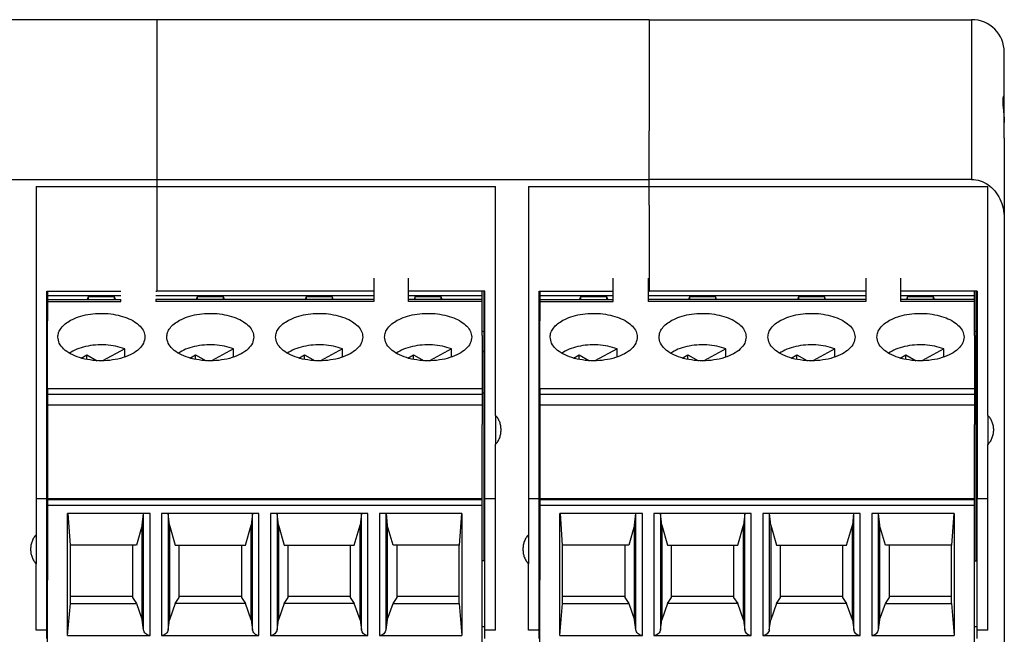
# Model space of a CAD drawing. Header units: inches. Extents: x -1190 to -677, y -1057 to -660.
# Tile 25 of 31: x -989 to -943, y -688 to -660. Entities that reach past the tile are written whole.
import ezdxf

# ---------------------------------------------------------------- set-up
doc = ezdxf.new("R2010")
doc.units = ezdxf.units.IN

# ---------------------------------------------------------------- blocks, each defined once
blk = doc.blocks.new('ME_MAX_B-22_5_1_1__80', base_point=(-967.475, -685.056))
at = {"color": 7, "linetype": 'Continuous'}
for p, q in [((-967.4, -672.672), (-967.4, -674.546)), ((-967.4, -674.546), (-967.475, -674.505)), ((-967.4, -674.546), (-967.4, -675.469)), ((-967.4, -675.469), (-967.475, -675.428)), ((-967.4, -675.469), (-967.4, -677.345)), ((-967.475, -677.345), (-967.4, -677.345)), ((-967.4, -677.345), (-967.4, -685.056))]:
    blk.add_line(p, q, dxfattribs=at)
blk = doc.blocks.new('MSTBO_2_5-4-G1L_H_Select__00364411_1_7__81', base_point=(-987.425, -685.946))
at = {"color": 7, "linetype": 'Continuous'}
for p, q in [((-987.425, -672.672), (-987.425, -672.869)), ((-987.425, -672.869), (-984.05, -672.869)), ((-987.425, -672.869), (-987.425, -673.05)), ((-985.555, -672.932), (-985.595, -673.05)), ((-985.555, -672.932), (-985.555, -673.05)), ((-984.345, -672.932), (-985.555, -672.932)), ((-984.345, -673.05), (-984.345, -672.932)), ((-984.305, -673.05), (-984.345, -672.932)), ((-982.45, -672.869), (-972.45, -672.869)), ((-980.555, -672.932), (-980.595, -673.05)), ((-979.345, -672.932), (-980.555, -672.932)), ((-980.555, -672.932), (-980.555, -673.05)), ((-979.345, -673.05), (-979.345, -672.932)), ((-979.305, -673.05), (-979.345, -672.932)), ((-975.555, -672.932), (-975.595, -673.05)), ((-975.555, -672.932), (-975.555, -673.05)), ((-974.345, -672.932), (-975.555, -672.932)), ((-974.345, -673.05), (-974.345, -672.932)), ((-974.305, -673.05), (-974.345, -672.932)), ((-970.85, -672.869), (-967.475, -672.869)), ((-970.555, -672.932), (-970.595, -673.05)), ((-970.555, -672.932), (-970.555, -673.05)), ((-969.345, -672.932), (-970.555, -672.932)), ((-969.305, -673.05), (-969.345, -672.932)), ((-969.345, -673.05), (-969.345, -672.932)), ((-967.475, -672.869), (-967.475, -672.672)), ((-967.475, -673.05), (-967.475, -672.869)), ((-987.425, -673.05), (-987.425, -673.093)), ((-987.425, -673.093), (-987.425, -673.147)), ((-987.425, -673.147), (-987.425, -674.037)), ((-967.475, -673.147), (-967.475, -673.05)), ((-967.475, -674.037), (-967.475, -673.147)), ((-987.425, -674.938), (-987.425, -674.037)), ((-967.475, -674.704), (-967.475, -674.037)), ((-967.475, -674.704), (-967.475, -674.938)), ((-967.475, -674.938), (-967.475, -677.148)), ((-967.475, -677.148), (-967.475, -677.417)), ((-967.475, -677.417), (-967.475, -677.876)), ((-967.475, -677.876), (-967.475, -677.899)), ((-967.475, -677.899), (-967.475, -678.795)), ((-967.475, -679.656), (-967.475, -678.795)), ((-987.425, -679.656), (-987.425, -682.201)), ((-967.475, -682.201), (-967.475, -679.656)), ((-987.425, -682.201), (-987.425, -682.239)), ((-987.425, -682.239), (-987.425, -682.516)), ((-987.425, -682.516), (-987.425, -685.946)), ((-967.475, -682.239), (-967.475, -682.201)), ((-967.475, -682.516), (-967.475, -682.239)), ((-967.475, -685.056), (-967.475, -682.516)), ((-967.475, -685.946), (-967.475, -685.056))]:
    blk.add_line(p, q, dxfattribs=at)
blk = doc.blocks.new('MSTBT_2_5-4-ST_IP20_KPL_H_Select_3__82', base_point=(-987.425, -690.231))
at = {"color": 7, "linetype": 'Continuous'}
for p, q in [((-972.45, -672.078), (-972.45, -673.05)), ((-970.85, -673.05), (-970.85, -672.078)), ((-987.425, -673.05), (-984.05, -673.05)), ((-987.425, -673.05), (-987.425, -673.093)), ((-987.425, -673.093), (-987.425, -673.147)), ((-987.425, -673.147), (-987.425, -674.037)), ((-984.05, -673.147), (-984.05, -673.05)), ((-972.45, -673.05), (-982.45, -673.05)), ((-982.45, -673.05), (-982.45, -673.147)), ((-972.45, -673.05), (-972.45, -673.147)), ((-970.85, -673.147), (-970.85, -673.05)), ((-967.475, -673.05), (-970.85, -673.05)), ((-967.475, -673.147), (-967.475, -673.05)), ((-967.475, -674.037), (-967.475, -673.147)), ((-987.425, -674.938), (-987.425, -674.037)), ((-967.475, -674.704), (-967.475, -674.037)), ((-967.475, -674.704), (-967.475, -674.938)), ((-987.425, -677.148), (-987.425, -674.938)), ((-967.475, -674.938), (-967.475, -677.148)), ((-985.884, -675.744), (-985.623, -675.602)), ((-985.623, -675.807), (-985.623, -675.602)), ((-985.623, -675.602), (-985.139, -675.865)), ((-983.878, -675.318), (-984.892, -675.87)), ((-983.878, -675.701), (-983.878, -675.318)), ((-980.884, -675.744), (-980.623, -675.602)), ((-980.623, -675.602), (-980.139, -675.865)), ((-980.623, -675.807), (-980.623, -675.602)), ((-978.878, -675.318), (-979.892, -675.87)), ((-978.878, -675.701), (-978.878, -675.318)), ((-975.884, -675.744), (-975.623, -675.602)), ((-975.623, -675.807), (-975.623, -675.602)), ((-975.623, -675.602), (-975.139, -675.865)), ((-973.878, -675.318), (-974.892, -675.87)), ((-973.878, -675.701), (-973.878, -675.318)), ((-970.884, -675.744), (-970.623, -675.602)), ((-970.623, -675.602), (-970.139, -675.865)), ((-970.623, -675.807), (-970.623, -675.602)), ((-968.878, -675.318), (-969.892, -675.87)), ((-968.878, -675.701), (-968.878, -675.318)), ((-987.425, -677.148), (-987.425, -677.417)), ((-987.425, -677.417), (-987.425, -677.899)), ((-967.475, -677.148), (-967.475, -677.417)), ((-967.475, -677.417), (-967.475, -677.876)), ((-987.425, -677.899), (-967.475, -677.899)), ((-987.425, -677.899), (-987.425, -679.656)), ((-967.475, -677.876), (-967.475, -677.899)), ((-967.475, -677.899), (-967.475, -678.795)), ((-967.475, -679.656), (-967.475, -678.795)), ((-987.425, -679.656), (-987.425, -682.201)), ((-967.475, -682.201), (-967.475, -679.656)), ((-987.425, -682.201), (-967.475, -682.201)), ((-987.425, -682.201), (-987.425, -682.239)), ((-987.425, -682.239), (-987.425, -682.516)), ((-987.425, -682.516), (-987.425, -685.946)), ((-967.475, -682.239), (-967.475, -682.201)), ((-967.475, -682.516), (-967.475, -682.239)), ((-967.475, -685.056), (-967.475, -682.516)), ((-986.5, -688.49), (-986.5, -682.893)), ((-982.716, -682.893), (-986.5, -682.893)), ((-986.375, -684.338), (-986.476, -682.893)), ((-983.075, -683.423), (-983.016, -682.893)), ((-977.716, -682.893), (-982.184, -682.893)), ((-981.825, -683.423), (-981.884, -682.893)), ((-978.016, -682.893), (-978.075, -683.423)), ((-972.716, -682.893), (-977.184, -682.893)), ((-976.825, -683.423), (-976.884, -682.893)), ((-973.016, -682.893), (-973.075, -683.423)), ((-968.4, -682.893), (-972.184, -682.893)), ((-971.884, -682.893), (-971.825, -683.423)), ((-968.424, -682.893), (-968.525, -684.338)), ((-968.4, -682.893), (-968.4, -688.49)), ((-983.075, -683.423), (-983.34, -684.338)), ((-983.075, -687.773), (-983.075, -683.423)), ((-981.825, -683.423), (-981.825, -687.773)), ((-981.825, -683.423), (-981.56, -684.338)), ((-978.34, -684.338), (-978.075, -683.423)), ((-978.075, -687.773), (-978.075, -683.423)), ((-976.825, -683.423), (-976.825, -687.773)), ((-976.825, -683.423), (-976.56, -684.338)), ((-973.34, -684.338), (-973.075, -683.423)), ((-973.075, -687.773), (-973.075, -683.423)), ((-971.825, -683.423), (-971.825, -687.773)), ((-971.56, -684.338), (-971.825, -683.423)), ((-986.375, -686.688), (-986.375, -684.338)), ((-983.34, -684.338), (-986.375, -684.338)), ((-983.525, -684.338), (-983.525, -686.688)), ((-981.56, -684.338), (-978.34, -684.338)), ((-981.375, -686.688), (-981.375, -684.338)), ((-978.525, -684.338), (-978.525, -686.688)), ((-976.56, -684.338), (-973.34, -684.338)), ((-976.375, -686.688), (-976.375, -684.338)), ((-973.525, -684.338), (-973.525, -686.688)), ((-968.525, -684.338), (-971.56, -684.338)), ((-971.375, -686.688), (-971.375, -684.338)), ((-968.525, -686.688), (-968.525, -684.338)), ((-967.475, -685.946), (-967.475, -685.056)), ((-987.425, -690.231), (-987.425, -685.946)), ((-967.475, -690.231), (-967.475, -685.946)), ((-986.5, -688.49), (-986.375, -687.022)), ((-986.375, -687.022), (-986.375, -686.688)), ((-986.375, -686.688), (-983.525, -686.688)), ((-986.375, -687.022), (-983.34, -687.022)), ((-983.525, -686.688), (-983.525, -686.744)), ((-983.525, -686.744), (-983.34, -687.022)), ((-983.34, -687.022), (-983.075, -687.773)), ((-981.56, -687.022), (-981.825, -687.773)), ((-981.56, -687.022), (-981.375, -686.744)), ((-978.34, -687.022), (-981.56, -687.022)), ((-981.375, -686.688), (-978.525, -686.688)), ((-981.375, -686.744), (-981.375, -686.688)), ((-978.525, -686.688), (-978.525, -686.744)), ((-978.525, -686.744), (-978.34, -687.022)), ((-978.075, -687.773), (-978.34, -687.022)), ((-976.56, -687.022), (-976.825, -687.773)), ((-976.56, -687.022), (-976.375, -686.744)), ((-973.34, -687.022), (-976.56, -687.022)), ((-976.375, -686.688), (-973.525, -686.688)), ((-976.375, -686.744), (-976.375, -686.688)), ((-973.525, -686.688), (-973.525, -686.744)), ((-973.525, -686.744), (-973.34, -687.022)), ((-973.075, -687.773), (-973.34, -687.022)), ((-971.825, -687.773), (-971.56, -687.022)), ((-971.56, -687.022), (-971.375, -686.744)), ((-971.56, -687.022), (-968.525, -687.022)), ((-971.375, -686.744), (-971.375, -686.688)), ((-971.375, -686.688), (-968.525, -686.688)), ((-968.525, -687.022), (-968.525, -686.688)), ((-968.525, -687.022), (-968.4, -688.49)), ((-983.013, -688.224), (-983.075, -687.773)), ((-981.887, -688.224), (-981.825, -687.773)), ((-978.075, -687.773), (-978.013, -688.224)), ((-976.887, -688.224), (-976.825, -687.773)), ((-973.075, -687.773), (-973.013, -688.224)), ((-971.825, -687.773), (-971.887, -688.224)), ((-986.5, -688.49), (-982.716, -688.49)), ((-982.184, -688.49), (-977.716, -688.49)), ((-977.184, -688.49), (-972.716, -688.49)), ((-972.184, -688.49), (-968.4, -688.49)), ((-967.475, -690.231), (-987.425, -690.231))]:
    blk.add_line(p, q, dxfattribs=at)
at = {"color": 2, "linetype": 'Continuous'}
for p, q in [((-987.425, -673.147), (-984.05, -673.147)), ((-972.45, -673.147), (-982.45, -673.147)), ((-967.475, -673.147), (-970.85, -673.147)), ((-987.425, -677.148), (-967.475, -677.148)), ((-967.475, -677.417), (-987.425, -677.417)), ((-987.425, -682.239), (-967.475, -682.239)), ((-967.475, -682.516), (-987.425, -682.516)), ((-983.013, -688.224), (-983.013, -682.893)), ((-982.716, -688.49), (-982.716, -682.893)), ((-982.184, -682.893), (-982.184, -688.49)), ((-981.887, -682.893), (-981.887, -688.224)), ((-978.013, -688.224), (-978.013, -682.893)), ((-977.716, -688.49), (-977.716, -682.893)), ((-977.184, -682.893), (-977.184, -688.49)), ((-976.887, -682.893), (-976.887, -688.224)), ((-973.013, -688.224), (-973.013, -682.893)), ((-972.716, -688.49), (-972.716, -682.893)), ((-972.184, -682.893), (-972.184, -688.49)), ((-971.887, -682.893), (-971.887, -688.224))]:
    blk.add_line(p, q, dxfattribs=at)
at = {"color": 7, "linetype": 'Continuous'}
for points, knots in [([(-986.364, -674.011), (-986.243, -673.954), (-985.988, -673.834), (-985.561, -673.735), (-985.105, -673.685), (-984.64, -673.695), (-984.192, -673.762), (-983.784, -673.884), (-983.436, -674.054), (-983.17, -674.264), (-982.987, -674.509), (-982.962, -674.694), (-982.95, -674.781)], [0, 0, 0, 0, 0.40181, 0.842026, 1.30584, 1.775734, 2.233539, 2.6624, 3.048927, 3.385907, 3.676067, 3.936289, 3.936289, 3.936289, 3.936289]), ([(-981.364, -674.011), (-981.243, -673.954), (-980.988, -673.834), (-980.561, -673.735), (-980.105, -673.685), (-979.64, -673.695), (-979.192, -673.762), (-978.784, -673.884), (-978.436, -674.054), (-978.17, -674.264), (-977.987, -674.509), (-977.962, -674.694), (-977.95, -674.781)], [0, 0, 0, 0, 0.40181, 0.842026, 1.30584, 1.775734, 2.233539, 2.6624, 3.048927, 3.385907, 3.676067, 3.936289, 3.936289, 3.936289, 3.936289]), ([(-976.364, -674.011), (-976.243, -673.954), (-975.988, -673.834), (-975.561, -673.735), (-975.105, -673.685), (-974.64, -673.695), (-974.192, -673.762), (-973.784, -673.884), (-973.436, -674.054), (-973.17, -674.264), (-972.987, -674.509), (-972.962, -674.694), (-972.95, -674.781)], [0, 0, 0, 0, 0.40181, 0.842026, 1.30584, 1.775734, 2.233539, 2.6624, 3.048927, 3.385907, 3.676067, 3.936289, 3.936289, 3.936289, 3.936289]), ([(-971.364, -674.011), (-971.243, -673.954), (-970.988, -673.834), (-970.561, -673.735), (-970.105, -673.685), (-969.64, -673.695), (-969.192, -673.762), (-968.784, -673.884), (-968.436, -674.054), (-968.17, -674.264), (-967.987, -674.509), (-967.962, -674.694), (-967.95, -674.781)], [0, 0, 0, 0, 0.40181, 0.842026, 1.30584, 1.775734, 2.233539, 2.6624, 3.048927, 3.385907, 3.676067, 3.936289, 3.936289, 3.936289, 3.936289]), ([(-986.95, -674.781), (-986.942, -674.709), (-986.925, -674.558), (-986.799, -674.35), (-986.611, -674.159), (-986.45, -674.062), (-986.364, -674.011)], [0, 0, 0, 0, 0.215954, 0.449852, 0.713715, 1.01223, 1.01223, 1.01223, 1.01223]), ([(-981.95, -674.781), (-981.942, -674.709), (-981.925, -674.558), (-981.799, -674.35), (-981.611, -674.159), (-981.45, -674.062), (-981.364, -674.011)], [0, 0, 0, 0, 0.215954, 0.449852, 0.713715, 1.01223, 1.01223, 1.01223, 1.01223]), ([(-976.95, -674.781), (-976.942, -674.709), (-976.925, -674.558), (-976.799, -674.35), (-976.611, -674.159), (-976.45, -674.062), (-976.364, -674.011)], [0, 0, 0, 0, 0.215954, 0.449852, 0.713715, 1.01223, 1.01223, 1.01223, 1.01223]), ([(-971.95, -674.781), (-971.942, -674.709), (-971.925, -674.558), (-971.799, -674.35), (-971.611, -674.159), (-971.45, -674.062), (-971.364, -674.011)], [0, 0, 0, 0, 0.215954, 0.449852, 0.713715, 1.01223, 1.01223, 1.01223, 1.01223]), ([(-982.95, -674.781), (-982.965, -674.878), (-982.997, -675.086), (-983.224, -675.353), (-983.545, -675.574), (-983.961, -675.742), (-984.439, -675.847), (-984.95, -675.882), (-985.461, -675.847), (-985.939, -675.742), (-986.355, -675.574), (-986.676, -675.353), (-986.903, -675.086), (-986.935, -674.878), (-986.95, -674.781)], [0, 0, 0, 0, 0.290046, 0.620104, 1.009866, 1.458796, 1.953281, 2.472248, 2.991215, 3.485699, 3.934629, 4.324392, 4.65445, 4.944495, 4.944495, 4.944495, 4.944495]), ([(-977.95, -674.781), (-977.965, -674.878), (-977.997, -675.086), (-978.224, -675.353), (-978.545, -675.574), (-978.961, -675.742), (-979.439, -675.847), (-979.95, -675.882), (-980.461, -675.847), (-980.939, -675.742), (-981.355, -675.574), (-981.676, -675.353), (-981.903, -675.086), (-981.935, -674.878), (-981.95, -674.781)], [0, 0, 0, 0, 0.290046, 0.620104, 1.009866, 1.458796, 1.953281, 2.472248, 2.991215, 3.485699, 3.934629, 4.324392, 4.65445, 4.944495, 4.944495, 4.944495, 4.944495]), ([(-972.95, -674.781), (-972.965, -674.878), (-972.997, -675.086), (-973.224, -675.353), (-973.545, -675.574), (-973.961, -675.742), (-974.439, -675.847), (-974.95, -675.882), (-975.461, -675.847), (-975.939, -675.742), (-976.355, -675.574), (-976.676, -675.353), (-976.903, -675.086), (-976.935, -674.878), (-976.95, -674.781)], [0, 0, 0, 0, 0.290046, 0.620104, 1.009866, 1.458796, 1.953281, 2.472248, 2.991215, 3.485699, 3.934629, 4.324392, 4.65445, 4.944495, 4.944495, 4.944495, 4.944495]), ([(-967.95, -674.781), (-967.965, -674.878), (-967.997, -675.086), (-968.224, -675.353), (-968.545, -675.574), (-968.961, -675.742), (-969.439, -675.847), (-969.95, -675.882), (-970.461, -675.847), (-970.939, -675.742), (-971.355, -675.574), (-971.676, -675.353), (-971.903, -675.086), (-971.935, -674.878), (-971.95, -674.781)], [0, 0, 0, 0, 0.290046, 0.620104, 1.009866, 1.458796, 1.953281, 2.472248, 2.991215, 3.485699, 3.934629, 4.324392, 4.65445, 4.944495, 4.944495, 4.944495, 4.944495]), ([(-983.878, -675.318), (-984.016, -675.275), (-984.301, -675.185), (-984.755, -675.134), (-985.219, -675.137), (-985.666, -675.204), (-986.076, -675.321), (-986.311, -675.455), (-986.422, -675.519)], [0, 0, 0, 0, 0.433279, 0.894079, 1.363331, 1.820954, 2.248267, 2.630614, 2.630614, 2.630614, 2.630614]), ([(-978.878, -675.318), (-979.016, -675.275), (-979.301, -675.185), (-979.755, -675.134), (-980.219, -675.137), (-980.666, -675.204), (-981.076, -675.321), (-981.311, -675.455), (-981.422, -675.519)], [0, 0, 0, 0, 0.433279, 0.894079, 1.363331, 1.820954, 2.248267, 2.630614, 2.630614, 2.630614, 2.630614]), ([(-973.878, -675.318), (-974.016, -675.275), (-974.301, -675.185), (-974.755, -675.134), (-975.219, -675.137), (-975.666, -675.204), (-976.076, -675.321), (-976.311, -675.455), (-976.422, -675.519)], [0, 0, 0, 0, 0.433279, 0.894079, 1.363331, 1.820954, 2.248267, 2.630614, 2.630614, 2.630614, 2.630614]), ([(-968.878, -675.318), (-969.016, -675.275), (-969.301, -675.185), (-969.755, -675.134), (-970.219, -675.137), (-970.666, -675.204), (-971.076, -675.321), (-971.311, -675.455), (-971.422, -675.519)], [0, 0, 0, 0, 0.433279, 0.894079, 1.363331, 1.820954, 2.248267, 2.630614, 2.630614, 2.630614, 2.630614]), ([(-982.716, -688.49), (-982.752, -688.486), (-982.824, -688.479), (-982.917, -688.419), (-982.987, -688.332), (-983.005, -688.26), (-983.013, -688.224)], [0, 0, 0, 0, 0.1068649, 0.2144446, 0.3230942, 0.4326417, 0.4326417, 0.4326417, 0.4326417]), ([(-981.887, -688.224), (-981.895, -688.26), (-981.913, -688.332), (-981.983, -688.419), (-982.076, -688.479), (-982.148, -688.486), (-982.184, -688.49)], [0, 0, 0, 0, 0.1095476, 0.2181972, 0.3257768, 0.4326417, 0.4326417, 0.4326417, 0.4326417]), ([(-977.716, -688.49), (-977.752, -688.486), (-977.824, -688.479), (-977.917, -688.419), (-977.987, -688.332), (-978.005, -688.26), (-978.013, -688.224)], [0, 0, 0, 0, 0.1068649, 0.2144446, 0.3230942, 0.4326417, 0.4326417, 0.4326417, 0.4326417]), ([(-976.887, -688.224), (-976.895, -688.26), (-976.913, -688.332), (-976.983, -688.419), (-977.076, -688.479), (-977.148, -688.486), (-977.184, -688.49)], [0, 0, 0, 0, 0.1095476, 0.2181972, 0.3257768, 0.4326417, 0.4326417, 0.4326417, 0.4326417]), ([(-972.716, -688.49), (-972.752, -688.486), (-972.824, -688.479), (-972.917, -688.419), (-972.987, -688.332), (-973.005, -688.26), (-973.013, -688.224)], [0, 0, 0, 0, 0.1068649, 0.2144446, 0.3230942, 0.4326417, 0.4326417, 0.4326417, 0.4326417]), ([(-971.887, -688.224), (-971.895, -688.26), (-971.913, -688.332), (-971.983, -688.419), (-972.076, -688.479), (-972.148, -688.486), (-972.184, -688.49)], [0, 0, 0, 0, 0.1095476, 0.2181972, 0.3257768, 0.4326417, 0.4326417, 0.4326417, 0.4326417])]:
    blk.add_open_spline(points, degree=3, knots=knots, dxfattribs=at)
blk = doc.blocks.new('ME_MAX_B-22_5_1_2__91', base_point=(-944.875, -685.056))
at = {"color": 7, "linetype": 'Continuous'}
for p, q in [((-944.8, -672.672), (-944.8, -674.546)), ((-944.8, -674.546), (-944.875, -674.505)), ((-944.8, -674.546), (-944.8, -675.469)), ((-944.8, -675.469), (-944.875, -675.428)), ((-944.8, -675.469), (-944.8, -677.345)), ((-944.875, -677.345), (-944.8, -677.345)), ((-944.8, -677.345), (-944.8, -685.056))]:
    blk.add_line(p, q, dxfattribs=at)
blk = doc.blocks.new('MSTBO_2_5-4-G1L_H_Select__00364411_1_8__92', base_point=(-964.825, -685.946))
at = {"color": 7, "linetype": 'Continuous'}
for p, q in [((-964.825, -672.672), (-964.825, -672.869)), ((-964.825, -672.869), (-961.45, -672.869)), ((-964.825, -672.869), (-964.825, -673.05)), ((-962.955, -672.932), (-962.995, -673.05)), ((-962.955, -672.932), (-962.955, -673.05)), ((-961.745, -672.932), (-962.955, -672.932)), ((-961.705, -673.05), (-961.745, -672.932)), ((-961.745, -673.05), (-961.745, -672.932)), ((-959.85, -672.869), (-949.85, -672.869)), ((-957.955, -672.932), (-957.995, -673.05)), ((-956.745, -672.932), (-957.955, -672.932)), ((-957.955, -672.932), (-957.955, -673.05)), ((-956.705, -673.05), (-956.745, -672.932)), ((-956.745, -673.05), (-956.745, -672.932)), ((-952.955, -672.932), (-952.995, -673.05)), ((-951.745, -672.932), (-952.955, -672.932)), ((-952.955, -672.932), (-952.955, -673.05)), ((-951.745, -673.05), (-951.745, -672.932)), ((-951.705, -673.05), (-951.745, -672.932)), ((-948.25, -672.869), (-944.875, -672.869)), ((-947.955, -672.932), (-947.995, -673.05)), ((-946.745, -672.932), (-947.955, -672.932)), ((-947.955, -672.932), (-947.955, -673.05)), ((-946.745, -673.05), (-946.745, -672.932)), ((-946.705, -673.05), (-946.745, -672.932)), ((-944.875, -672.869), (-944.875, -672.672)), ((-944.875, -673.05), (-944.875, -672.869)), ((-964.825, -673.05), (-964.825, -673.093)), ((-964.825, -673.093), (-964.825, -673.147)), ((-964.825, -673.147), (-964.825, -674.037)), ((-944.875, -673.147), (-944.875, -673.05)), ((-944.875, -674.037), (-944.875, -673.147)), ((-964.825, -674.938), (-964.825, -674.037)), ((-944.875, -674.704), (-944.875, -674.037)), ((-944.875, -674.704), (-944.875, -674.938)), ((-944.875, -674.938), (-944.875, -677.148)), ((-944.875, -677.148), (-944.875, -677.417)), ((-944.875, -677.417), (-944.875, -677.876)), ((-944.875, -677.876), (-944.875, -677.899)), ((-944.875, -677.899), (-944.875, -678.795)), ((-944.875, -679.656), (-944.875, -678.795)), ((-964.825, -679.656), (-964.825, -682.201)), ((-944.875, -682.201), (-944.875, -679.656)), ((-964.825, -682.201), (-964.825, -682.239)), ((-964.825, -682.239), (-964.825, -682.516)), ((-964.825, -682.516), (-964.825, -685.946)), ((-944.875, -682.239), (-944.875, -682.201)), ((-944.875, -682.516), (-944.875, -682.239)), ((-944.875, -685.056), (-944.875, -682.516)), ((-944.875, -685.946), (-944.875, -685.056))]:
    blk.add_line(p, q, dxfattribs=at)
blk = doc.blocks.new('ME_MAX_45_MT_2-2_H_Select_2__94', base_point=(-1005, -772.699))
at = {"color": 7, "linetype": 'Continuous'}
for p, q in [((-982.4, -660.199), (-1005, -660.199)), ((-982.4, -660.199), (-982.4, -667.538)), ((-1005, -667.538), (-982.4, -667.538)), ((-982.4, -667.538), (-982.4, -667.868)), ((-987.95, -667.868), (-987.95, -682.204)), ((-987.95, -667.868), (-982.4, -667.868)), ((-982.4, -667.868), (-982.4, -672.672)), ((-987.45, -682.204), (-987.45, -672.672)), ((-987.45, -672.672), (-984.05, -672.672)), ((-982.45, -672.672), (-982.4, -672.672)), ((-987.45, -682.204), (-987.95, -682.204)), ((-987.95, -682.204), (-987.95, -683.863)), ((-987.45, -688.249), (-987.45, -682.204)), ((-987.95, -683.863), (-987.95, -685.196)), ((-987.95, -688.249), (-987.95, -685.196)), ((-987.45, -688.249), (-987.95, -688.249)), ((-987.45, -688.622), (-987.45, -688.249))]:
    blk.add_line(p, q, dxfattribs=at)
for points, knots in [([(-987.95, -683.863), (-987.987, -683.908), (-988.063, -684), (-988.14, -684.164), (-988.191, -684.343), (-988.197, -684.467), (-988.2, -684.53)], [0, 0, 0, 0, 0.1746961, 0.3552408, 0.5402327, 0.7276158, 0.7276158, 0.7276158, 0.7276158]), ([(-988.2, -684.53), (-988.197, -684.592), (-988.191, -684.717), (-988.14, -684.895), (-988.063, -685.06), (-987.987, -685.151), (-987.95, -685.196)], [0, 0, 0, 0, 0.1873831, 0.3723751, 0.5529197, 0.7276158, 0.7276158, 0.7276158, 0.7276158])]:
    blk.add_open_spline(points, degree=3, knots=knots, dxfattribs=at)
blk = doc.blocks.new('MSTBT_2_5-4-ST_IP20_KPL_H_Select_4__95', base_point=(-964.825, -690.231))
at = {"color": 7, "linetype": 'Continuous'}
for p, q in [((-961.45, -673.05), (-961.45, -672.078)), ((-959.85, -672.078), (-959.85, -673.05)), ((-949.85, -672.078), (-949.85, -673.05)), ((-948.25, -673.05), (-948.25, -672.078)), ((-964.825, -673.05), (-961.45, -673.05)), ((-964.825, -673.05), (-964.825, -673.093)), ((-964.825, -673.093), (-964.825, -673.147)), ((-964.825, -673.147), (-964.825, -674.037)), ((-961.45, -673.147), (-961.45, -673.05)), ((-949.85, -673.05), (-959.85, -673.05)), ((-959.85, -673.05), (-959.85, -673.147)), ((-949.85, -673.05), (-949.85, -673.147)), ((-944.875, -673.05), (-948.25, -673.05)), ((-948.25, -673.147), (-948.25, -673.05)), ((-944.875, -673.147), (-944.875, -673.05)), ((-944.875, -674.037), (-944.875, -673.147)), ((-964.825, -674.938), (-964.825, -674.037)), ((-944.875, -674.704), (-944.875, -674.037)), ((-944.875, -674.704), (-944.875, -674.938)), ((-964.825, -677.148), (-964.825, -674.938)), ((-944.875, -674.938), (-944.875, -677.148)), ((-963.284, -675.744), (-963.023, -675.602)), ((-963.023, -675.807), (-963.023, -675.602)), ((-963.023, -675.602), (-962.539, -675.865)), ((-961.278, -675.318), (-962.292, -675.87)), ((-961.278, -675.701), (-961.278, -675.318)), ((-958.284, -675.744), (-958.023, -675.602)), ((-958.023, -675.807), (-958.023, -675.602)), ((-958.023, -675.602), (-957.539, -675.865)), ((-956.278, -675.318), (-957.292, -675.87)), ((-956.278, -675.701), (-956.278, -675.318)), ((-953.284, -675.744), (-953.023, -675.602)), ((-953.023, -675.807), (-953.023, -675.602)), ((-953.023, -675.602), (-952.539, -675.865)), ((-951.278, -675.318), (-952.292, -675.87)), ((-951.278, -675.701), (-951.278, -675.318)), ((-948.284, -675.744), (-948.023, -675.602)), ((-948.023, -675.602), (-947.539, -675.865)), ((-948.023, -675.807), (-948.023, -675.602)), ((-946.278, -675.318), (-947.292, -675.87)), ((-946.278, -675.701), (-946.278, -675.318)), ((-964.825, -677.148), (-964.825, -677.417)), ((-964.825, -677.417), (-964.825, -677.899)), ((-944.875, -677.148), (-944.875, -677.417)), ((-944.875, -677.417), (-944.875, -677.876)), ((-964.825, -677.899), (-944.875, -677.899)), ((-964.825, -677.899), (-964.825, -679.656)), ((-944.875, -677.876), (-944.875, -677.899)), ((-944.875, -677.899), (-944.875, -678.795)), ((-944.875, -679.656), (-944.875, -678.795)), ((-964.825, -679.656), (-964.825, -682.201)), ((-944.875, -682.201), (-944.875, -679.656)), ((-964.825, -682.201), (-944.875, -682.201)), ((-964.825, -682.201), (-964.825, -682.239)), ((-964.825, -682.239), (-964.825, -682.516)), ((-964.825, -682.516), (-964.825, -685.946)), ((-944.875, -682.239), (-944.875, -682.201)), ((-944.875, -682.516), (-944.875, -682.239)), ((-944.875, -685.056), (-944.875, -682.516)), ((-960.116, -682.893), (-963.9, -682.893)), ((-963.9, -688.49), (-963.9, -682.893)), ((-963.775, -684.338), (-963.876, -682.893)), ((-960.475, -683.423), (-960.416, -682.893)), ((-955.116, -682.893), (-959.584, -682.893)), ((-959.225, -683.423), (-959.284, -682.893)), ((-955.416, -682.893), (-955.475, -683.423)), ((-950.116, -682.893), (-954.584, -682.893)), ((-954.225, -683.423), (-954.284, -682.893)), ((-950.416, -682.893), (-950.475, -683.423)), ((-945.8, -682.893), (-949.584, -682.893)), ((-949.284, -682.893), (-949.225, -683.423)), ((-945.824, -682.893), (-945.925, -684.338)), ((-945.8, -682.893), (-945.8, -688.49)), ((-960.475, -683.423), (-960.74, -684.338)), ((-960.475, -687.773), (-960.475, -683.423)), ((-959.225, -683.423), (-959.225, -687.773)), ((-959.225, -683.423), (-958.96, -684.338)), ((-955.74, -684.338), (-955.475, -683.423)), ((-955.475, -687.773), (-955.475, -683.423)), ((-954.225, -683.423), (-954.225, -687.773)), ((-954.225, -683.423), (-953.96, -684.338)), ((-950.74, -684.338), (-950.475, -683.423)), ((-950.475, -687.773), (-950.475, -683.423)), ((-949.225, -683.423), (-949.225, -687.773)), ((-948.96, -684.338), (-949.225, -683.423)), ((-960.74, -684.338), (-963.775, -684.338)), ((-963.775, -686.688), (-963.775, -684.338)), ((-960.925, -684.338), (-960.925, -686.688)), ((-958.96, -684.338), (-955.74, -684.338)), ((-958.775, -686.688), (-958.775, -684.338)), ((-955.925, -684.338), (-955.925, -686.688)), ((-953.96, -684.338), (-950.74, -684.338)), ((-953.775, -686.688), (-953.775, -684.338)), ((-950.925, -684.338), (-950.925, -686.688)), ((-945.925, -684.338), (-948.96, -684.338)), ((-948.775, -686.688), (-948.775, -684.338)), ((-945.925, -686.688), (-945.925, -684.338)), ((-944.875, -685.946), (-944.875, -685.056)), ((-964.825, -690.231), (-964.825, -685.946)), ((-944.875, -690.231), (-944.875, -685.946)), ((-963.9, -688.49), (-963.775, -687.022)), ((-963.775, -687.022), (-963.775, -686.688)), ((-963.775, -686.688), (-960.925, -686.688)), ((-963.775, -687.022), (-960.74, -687.022)), ((-960.925, -686.688), (-960.925, -686.744)), ((-960.925, -686.744), (-960.74, -687.022)), ((-960.74, -687.022), (-960.475, -687.773)), ((-958.96, -687.022), (-959.225, -687.773)), ((-958.96, -687.022), (-958.775, -686.744)), ((-955.74, -687.022), (-958.96, -687.022)), ((-958.775, -686.744), (-958.775, -686.688)), ((-958.775, -686.688), (-955.925, -686.688)), ((-955.925, -686.688), (-955.925, -686.744)), ((-955.925, -686.744), (-955.74, -687.022)), ((-955.475, -687.773), (-955.74, -687.022)), ((-953.96, -687.022), (-954.225, -687.773)), ((-953.96, -687.022), (-953.775, -686.744)), ((-950.74, -687.022), (-953.96, -687.022)), ((-953.775, -686.744), (-953.775, -686.688)), ((-953.775, -686.688), (-950.925, -686.688)), ((-950.925, -686.688), (-950.925, -686.744)), ((-950.925, -686.744), (-950.74, -687.022)), ((-950.475, -687.773), (-950.74, -687.022)), ((-949.225, -687.773), (-948.96, -687.022)), ((-948.96, -687.022), (-948.775, -686.744)), ((-948.96, -687.022), (-945.925, -687.022)), ((-948.775, -686.744), (-948.775, -686.688)), ((-948.775, -686.688), (-945.925, -686.688)), ((-945.925, -687.022), (-945.925, -686.688)), ((-945.925, -687.022), (-945.8, -688.49)), ((-960.413, -688.224), (-960.475, -687.773)), ((-959.287, -688.224), (-959.225, -687.773)), ((-955.475, -687.773), (-955.413, -688.224)), ((-954.287, -688.224), (-954.225, -687.773)), ((-950.475, -687.773), (-950.413, -688.224)), ((-949.225, -687.773), (-949.287, -688.224)), ((-963.9, -688.49), (-960.116, -688.49)), ((-959.584, -688.49), (-955.116, -688.49)), ((-954.584, -688.49), (-950.116, -688.49)), ((-949.584, -688.49), (-945.8, -688.49)), ((-944.875, -690.231), (-964.825, -690.231))]:
    blk.add_line(p, q, dxfattribs=at)
at = {"color": 2, "linetype": 'Continuous'}
for p, q in [((-964.825, -673.147), (-961.45, -673.147)), ((-949.85, -673.147), (-959.85, -673.147)), ((-944.875, -673.147), (-948.25, -673.147)), ((-964.825, -677.148), (-944.875, -677.148)), ((-944.875, -677.417), (-964.825, -677.417)), ((-964.825, -682.239), (-944.875, -682.239)), ((-944.875, -682.516), (-964.825, -682.516)), ((-960.413, -688.224), (-960.413, -682.893)), ((-960.116, -688.49), (-960.116, -682.893)), ((-959.584, -682.893), (-959.584, -688.49)), ((-959.287, -682.893), (-959.287, -688.224)), ((-955.413, -688.224), (-955.413, -682.893)), ((-955.116, -688.49), (-955.116, -682.893)), ((-954.584, -682.893), (-954.584, -688.49)), ((-954.287, -682.893), (-954.287, -688.224)), ((-950.413, -688.224), (-950.413, -682.893)), ((-950.116, -688.49), (-950.116, -682.893)), ((-949.584, -682.893), (-949.584, -688.49)), ((-949.287, -682.893), (-949.287, -688.224))]:
    blk.add_line(p, q, dxfattribs=at)
at = {"color": 7, "linetype": 'Continuous'}
for points, knots in [([(-963.764, -674.011), (-963.643, -673.954), (-963.388, -673.834), (-962.961, -673.735), (-962.505, -673.685), (-962.04, -673.695), (-961.592, -673.762), (-961.184, -673.884), (-960.836, -674.054), (-960.57, -674.264), (-960.387, -674.509), (-960.362, -674.694), (-960.35, -674.781)], [0, 0, 0, 0, 0.40181, 0.842026, 1.30584, 1.775734, 2.233539, 2.6624, 3.048927, 3.385907, 3.676067, 3.936289, 3.936289, 3.936289, 3.936289]), ([(-958.764, -674.011), (-958.643, -673.954), (-958.388, -673.834), (-957.961, -673.735), (-957.505, -673.685), (-957.04, -673.695), (-956.592, -673.762), (-956.184, -673.884), (-955.836, -674.054), (-955.57, -674.264), (-955.387, -674.509), (-955.362, -674.694), (-955.35, -674.781)], [0, 0, 0, 0, 0.40181, 0.842026, 1.30584, 1.775734, 2.233539, 2.6624, 3.048927, 3.385907, 3.676067, 3.936289, 3.936289, 3.936289, 3.936289]), ([(-953.764, -674.011), (-953.643, -673.954), (-953.388, -673.834), (-952.961, -673.735), (-952.505, -673.685), (-952.04, -673.695), (-951.592, -673.762), (-951.184, -673.884), (-950.836, -674.054), (-950.57, -674.264), (-950.387, -674.509), (-950.362, -674.694), (-950.35, -674.781)], [0, 0, 0, 0, 0.40181, 0.842026, 1.30584, 1.775734, 2.233539, 2.6624, 3.048927, 3.385907, 3.676067, 3.936289, 3.936289, 3.936289, 3.936289]), ([(-948.764, -674.011), (-948.643, -673.954), (-948.388, -673.834), (-947.961, -673.735), (-947.505, -673.685), (-947.04, -673.695), (-946.592, -673.762), (-946.184, -673.884), (-945.836, -674.054), (-945.57, -674.264), (-945.387, -674.509), (-945.362, -674.694), (-945.35, -674.781)], [0, 0, 0, 0, 0.40181, 0.842026, 1.30584, 1.775734, 2.233539, 2.6624, 3.048927, 3.385907, 3.676067, 3.936289, 3.936289, 3.936289, 3.936289]), ([(-964.35, -674.781), (-964.342, -674.709), (-964.325, -674.558), (-964.199, -674.35), (-964.011, -674.159), (-963.85, -674.062), (-963.764, -674.011)], [0, 0, 0, 0, 0.215954, 0.449852, 0.713715, 1.01223, 1.01223, 1.01223, 1.01223]), ([(-959.35, -674.781), (-959.342, -674.709), (-959.325, -674.558), (-959.199, -674.35), (-959.011, -674.159), (-958.85, -674.062), (-958.764, -674.011)], [0, 0, 0, 0, 0.215954, 0.449852, 0.713715, 1.01223, 1.01223, 1.01223, 1.01223]), ([(-954.35, -674.781), (-954.342, -674.709), (-954.325, -674.558), (-954.199, -674.35), (-954.011, -674.159), (-953.85, -674.062), (-953.764, -674.011)], [0, 0, 0, 0, 0.215954, 0.449852, 0.713715, 1.01223, 1.01223, 1.01223, 1.01223]), ([(-949.35, -674.781), (-949.342, -674.709), (-949.325, -674.558), (-949.199, -674.35), (-949.011, -674.159), (-948.85, -674.062), (-948.764, -674.011)], [0, 0, 0, 0, 0.215954, 0.449852, 0.713715, 1.01223, 1.01223, 1.01223, 1.01223]), ([(-960.35, -674.781), (-960.365, -674.878), (-960.397, -675.086), (-960.624, -675.353), (-960.945, -675.574), (-961.361, -675.742), (-961.839, -675.847), (-962.35, -675.882), (-962.861, -675.847), (-963.339, -675.742), (-963.755, -675.574), (-964.076, -675.353), (-964.303, -675.086), (-964.335, -674.878), (-964.35, -674.781)], [0, 0, 0, 0, 0.290046, 0.620104, 1.009866, 1.458796, 1.953281, 2.472248, 2.991215, 3.485699, 3.934629, 4.324392, 4.65445, 4.944495, 4.944495, 4.944495, 4.944495]), ([(-955.35, -674.781), (-955.365, -674.878), (-955.397, -675.086), (-955.624, -675.353), (-955.945, -675.574), (-956.361, -675.742), (-956.839, -675.847), (-957.35, -675.882), (-957.861, -675.847), (-958.339, -675.742), (-958.755, -675.574), (-959.076, -675.353), (-959.303, -675.086), (-959.335, -674.878), (-959.35, -674.781)], [0, 0, 0, 0, 0.290046, 0.620104, 1.009866, 1.458796, 1.953281, 2.472248, 2.991215, 3.485699, 3.934629, 4.324392, 4.65445, 4.944495, 4.944495, 4.944495, 4.944495]), ([(-950.35, -674.781), (-950.365, -674.878), (-950.397, -675.086), (-950.624, -675.353), (-950.945, -675.574), (-951.361, -675.742), (-951.839, -675.847), (-952.35, -675.882), (-952.861, -675.847), (-953.339, -675.742), (-953.755, -675.574), (-954.076, -675.353), (-954.303, -675.086), (-954.335, -674.878), (-954.35, -674.781)], [0, 0, 0, 0, 0.290046, 0.620104, 1.009866, 1.458796, 1.953281, 2.472248, 2.991215, 3.485699, 3.934629, 4.324392, 4.65445, 4.944495, 4.944495, 4.944495, 4.944495]), ([(-945.35, -674.781), (-945.365, -674.878), (-945.397, -675.086), (-945.624, -675.353), (-945.945, -675.574), (-946.361, -675.742), (-946.839, -675.847), (-947.35, -675.882), (-947.861, -675.847), (-948.339, -675.742), (-948.755, -675.574), (-949.076, -675.353), (-949.303, -675.086), (-949.335, -674.878), (-949.35, -674.781)], [0, 0, 0, 0, 0.290046, 0.620104, 1.009866, 1.458796, 1.953281, 2.472248, 2.991215, 3.485699, 3.934629, 4.324392, 4.65445, 4.944495, 4.944495, 4.944495, 4.944495]), ([(-961.278, -675.318), (-961.416, -675.275), (-961.701, -675.185), (-962.155, -675.134), (-962.619, -675.137), (-963.066, -675.204), (-963.476, -675.321), (-963.711, -675.455), (-963.822, -675.519)], [0, 0, 0, 0, 0.433279, 0.894079, 1.363331, 1.820954, 2.248267, 2.630614, 2.630614, 2.630614, 2.630614]), ([(-956.278, -675.318), (-956.416, -675.275), (-956.701, -675.185), (-957.155, -675.134), (-957.619, -675.137), (-958.066, -675.204), (-958.476, -675.321), (-958.711, -675.455), (-958.822, -675.519)], [0, 0, 0, 0, 0.433279, 0.894079, 1.363331, 1.820954, 2.248267, 2.630614, 2.630614, 2.630614, 2.630614]), ([(-951.278, -675.318), (-951.416, -675.275), (-951.701, -675.185), (-952.155, -675.134), (-952.619, -675.137), (-953.066, -675.204), (-953.476, -675.321), (-953.711, -675.455), (-953.822, -675.519)], [0, 0, 0, 0, 0.433279, 0.894079, 1.363331, 1.820954, 2.248267, 2.630614, 2.630614, 2.630614, 2.630614]), ([(-946.278, -675.318), (-946.416, -675.275), (-946.701, -675.185), (-947.155, -675.134), (-947.619, -675.137), (-948.066, -675.204), (-948.476, -675.321), (-948.711, -675.455), (-948.822, -675.519)], [0, 0, 0, 0, 0.433279, 0.894079, 1.363331, 1.820954, 2.248267, 2.630614, 2.630614, 2.630614, 2.630614]), ([(-960.116, -688.49), (-960.152, -688.486), (-960.224, -688.479), (-960.317, -688.419), (-960.387, -688.332), (-960.405, -688.26), (-960.413, -688.224)], [0, 0, 0, 0, 0.1068649, 0.2144446, 0.3230942, 0.4326417, 0.4326417, 0.4326417, 0.4326417]), ([(-959.287, -688.224), (-959.295, -688.26), (-959.313, -688.332), (-959.383, -688.419), (-959.476, -688.479), (-959.548, -688.486), (-959.584, -688.49)], [0, 0, 0, 0, 0.1095476, 0.2181972, 0.3257768, 0.4326417, 0.4326417, 0.4326417, 0.4326417]), ([(-955.116, -688.49), (-955.152, -688.486), (-955.224, -688.479), (-955.317, -688.419), (-955.387, -688.332), (-955.405, -688.26), (-955.413, -688.224)], [0, 0, 0, 0, 0.1068649, 0.2144446, 0.3230942, 0.4326417, 0.4326417, 0.4326417, 0.4326417]), ([(-954.287, -688.224), (-954.295, -688.26), (-954.313, -688.332), (-954.383, -688.419), (-954.476, -688.479), (-954.548, -688.486), (-954.584, -688.49)], [0, 0, 0, 0, 0.1095476, 0.2181972, 0.3257768, 0.4326417, 0.4326417, 0.4326417, 0.4326417]), ([(-950.116, -688.49), (-950.152, -688.486), (-950.224, -688.479), (-950.317, -688.419), (-950.387, -688.332), (-950.405, -688.26), (-950.413, -688.224)], [0, 0, 0, 0, 0.1068649, 0.2144446, 0.3230942, 0.4326417, 0.4326417, 0.4326417, 0.4326417]), ([(-949.287, -688.224), (-949.295, -688.26), (-949.313, -688.332), (-949.383, -688.419), (-949.476, -688.479), (-949.548, -688.486), (-949.584, -688.49)], [0, 0, 0, 0, 0.1095476, 0.2181972, 0.3257768, 0.4326417, 0.4326417, 0.4326417, 0.4326417])]:
    blk.add_open_spline(points, degree=3, knots=knots, dxfattribs=at)
blk = doc.blocks.new('ME_MAX_22_5_DKL_H_Select_2__96', base_point=(-945.15, -665.649))
at = {"color": 7, "linetype": 'Continuous'}
for p, q in [((-945.15, -660.199), (-945.1, -660.199)), ((-945.1, -660.199), (-945, -660.199)), ((-943.5, -663.741), (-943.5, -661.699)), ((-943.5, -664.927), (-943.5, -663.741)), ((-943.5, -665.649), (-943.5, -664.927))]:
    blk.add_line(p, q, dxfattribs=at)
blk.add_arc((-945, -661.699), 1.5, 0, 90, dxfattribs=at)
blk = doc.blocks.new('ME_MAX_22_5_GEH-R_2-2_H_Select__97', base_point=(-959.8, -772.699))
at = {"color": 7, "linetype": 'Continuous'}
for p, q in [((-959.8, -660.199), (-945.15, -660.199)), ((-959.8, -660.199), (-959.8, -660.609)), ((-945.15, -660.199), (-945.1, -660.199)), ((-945.1, -660.199), (-945, -660.199)), ((-959.8, -660.609), (-959.8, -662.699)), ((-943.5, -663.741), (-943.5, -661.699)), ((-959.8, -662.699), (-959.8, -663.749)), ((-959.8, -663.749), (-959.8, -664.749)), ((-943.5, -664.927), (-943.5, -663.741)), ((-959.8, -664.749), (-959.8, -665.304)), ((-959.8, -667.512), (-959.8, -665.304)), ((-943.5, -665.649), (-943.5, -664.927)), ((-943.5, -665.649), (-943.5, -669.326)), ((-959.8, -667.538), (-959.8, -667.512)), ((-945, -667.538), (-959.8, -667.538)), ((-959.8, -667.868), (-959.8, -667.538)), ((-959.8, -667.868), (-944.25, -667.868)), ((-959.8, -668.723), (-959.8, -667.868)), ((-944.25, -678.378), (-944.25, -667.868)), ((-959.8, -668.723), (-959.8, -671.176)), ((-943.5, -669.326), (-943.5, -716.699)), ((-959.8, -671.176), (-959.8, -671.528)), ((-959.8, -671.528), (-959.8, -671.829)), ((-959.8, -671.829), (-959.8, -672.182)), ((-959.8, -672.182), (-959.8, -672.672)), ((-949.85, -672.672), (-959.8, -672.672)), ((-944.75, -672.672), (-948.25, -672.672)), ((-944.75, -672.672), (-944.75, -682.204)), ((-944.25, -678.378), (-944.25, -679.711)), ((-944.25, -682.204), (-944.25, -679.711)), ((-944.25, -682.204), (-944.75, -682.204)), ((-944.75, -685.056), (-944.75, -682.204)), ((-944.25, -688.249), (-944.25, -682.204)), ((-944.875, -685.056), (-944.75, -685.056)), ((-944.75, -688.078), (-944.75, -685.056)), ((-944.875, -688.078), (-944.75, -688.078)), ((-944.75, -688.249), (-944.75, -688.078)), ((-944.25, -688.249), (-944.75, -688.249)), ((-944.75, -688.622), (-944.75, -688.249))]:
    blk.add_line(p, q, dxfattribs=at)
at = {"color": 2, "linetype": 'Continuous'}
blk.add_line((-945, -660.199), (-945, -667.538), dxfattribs=at)
at = {"color": 7, "linetype": 'Continuous'}
blk.add_arc((-945, -661.699), 1.5, 0, 90, dxfattribs=at)
for points, knots in [([(-943.517, -663.699), (-943.521, -663.701), (-943.532, -663.705), (-943.54, -663.721), (-943.548, -663.736), (-943.553, -663.751), (-943.558, -663.768), (-943.565, -663.8), (-943.571, -663.844), (-943.575, -663.905), (-943.575, -663.972), (-943.57, -664.084), (-943.555, -664.241), (-943.531, -664.451), (-943.506, -664.682), (-943.502, -664.844), (-943.5, -664.927)], [0, 0, 0, 0, 0.012743, 0.033681, 0.049718, 0.063826, 0.081596, 0.103971, 0.161533, 0.214206, 0.286884, 0.362551, 0.552239, 0.759325, 0.997365, 1.245915, 1.245915, 1.245915, 1.245915]), ([(-943.5, -663.741), (-943.5, -663.735), (-943.501, -663.724), (-943.504, -663.711), (-943.509, -663.702), (-943.515, -663.7), (-943.517, -663.699)], [0, 0, 0, 0, 0.01811939, 0.03162644, 0.04113719, 0.04844522, 0.04844522, 0.04844522, 0.04844522]), ([(-945, -667.538), (-944.869, -667.55), (-944.602, -667.574), (-944.234, -667.766), (-943.921, -668.054), (-943.684, -668.429), (-943.529, -668.863), (-943.51, -669.171), (-943.5, -669.326)], [0, 0, 0, 0, 0.392983, 0.796472, 1.21754, 1.658034, 2.114684, 2.580406, 2.580406, 2.580406, 2.580406]), ([(-944.25, -678.378), (-944.213, -678.423), (-944.137, -678.515), (-944.06, -678.68), (-944.009, -678.858), (-944.003, -678.982), (-944, -679.045)], [0, 0, 0, 0, 0.1746961, 0.3552408, 0.5402327, 0.7276158, 0.7276158, 0.7276158, 0.7276158]), ([(-944, -679.045), (-944.003, -679.107), (-944.009, -679.232), (-944.06, -679.41), (-944.137, -679.575), (-944.213, -679.666), (-944.25, -679.711)], [0, 0, 0, 0, 0.1873831, 0.3723751, 0.5529197, 0.7276158, 0.7276158, 0.7276158, 0.7276158])]:
    blk.add_open_spline(points, degree=3, knots=knots, dxfattribs=at)
blk = doc.blocks.new('ME_MAX_45_MT_2-2_H_Select_3__98', base_point=(-982.4, -772.699))
at = {"color": 7, "linetype": 'Continuous'}
for p, q in [((-959.8, -660.199), (-982.4, -660.199)), ((-982.4, -660.199), (-982.4, -667.538)), ((-959.8, -660.199), (-959.8, -660.609)), ((-959.8, -660.609), (-959.8, -662.699)), ((-959.8, -662.699), (-959.8, -663.749)), ((-959.8, -663.749), (-959.8, -664.749)), ((-959.8, -664.749), (-959.8, -665.304)), ((-959.8, -667.512), (-959.8, -665.304)), ((-982.4, -667.538), (-959.8, -667.538)), ((-982.4, -667.538), (-982.4, -667.868)), ((-959.8, -667.538), (-959.8, -667.512)), ((-959.8, -667.868), (-959.8, -667.538)), ((-982.4, -667.868), (-966.85, -667.868)), ((-982.4, -667.868), (-982.4, -672.672)), ((-966.85, -678.378), (-966.85, -667.868)), ((-965.35, -667.868), (-959.8, -667.868)), ((-965.35, -667.868), (-965.35, -682.204)), ((-959.8, -668.723), (-959.8, -667.868)), ((-959.8, -668.723), (-959.8, -671.176)), ((-959.8, -671.176), (-959.8, -671.528)), ((-959.8, -671.528), (-959.8, -671.829)), ((-959.8, -671.829), (-959.8, -672.182)), ((-959.8, -672.182), (-959.8, -672.672)), ((-972.45, -672.672), (-982.4, -672.672)), ((-967.35, -672.672), (-970.85, -672.672)), ((-967.35, -682.204), (-967.35, -672.672)), ((-964.85, -672.672), (-961.45, -672.672)), ((-964.85, -682.204), (-964.85, -672.672)), ((-959.85, -672.672), (-959.8, -672.672)), ((-966.85, -678.378), (-966.85, -679.711)), ((-966.85, -682.204), (-966.85, -679.711)), ((-966.85, -682.204), (-967.35, -682.204)), ((-967.35, -685.056), (-967.35, -682.204)), ((-966.85, -688.249), (-966.85, -682.204)), ((-964.85, -682.204), (-965.35, -682.204)), ((-965.35, -682.204), (-965.35, -683.863)), ((-964.85, -688.249), (-964.85, -682.204)), ((-965.35, -683.863), (-965.35, -685.196)), ((-967.35, -685.056), (-967.475, -685.056)), ((-967.35, -688.078), (-967.35, -685.056)), ((-965.35, -688.249), (-965.35, -685.196)), ((-967.475, -688.078), (-967.35, -688.078)), ((-967.35, -688.249), (-967.35, -688.078)), ((-967.35, -688.622), (-967.35, -688.249)), ((-966.85, -688.249), (-967.35, -688.249)), ((-964.85, -688.249), (-965.35, -688.249)), ((-964.85, -688.622), (-964.85, -688.249))]:
    blk.add_line(p, q, dxfattribs=at)
for points, knots in [([(-966.6, -679.045), (-966.603, -678.982), (-966.609, -678.858), (-966.66, -678.68), (-966.737, -678.515), (-966.813, -678.423), (-966.85, -678.378)], [0, 0, 0, 0, 0.1873831, 0.3723751, 0.5529197, 0.7276158, 0.7276158, 0.7276158, 0.7276158]), ([(-966.85, -679.711), (-966.813, -679.666), (-966.737, -679.575), (-966.66, -679.41), (-966.609, -679.232), (-966.603, -679.107), (-966.6, -679.045)], [0, 0, 0, 0, 0.1746961, 0.3552408, 0.5402327, 0.7276158, 0.7276158, 0.7276158, 0.7276158]), ([(-965.35, -683.863), (-965.387, -683.908), (-965.463, -684), (-965.54, -684.164), (-965.591, -684.343), (-965.597, -684.467), (-965.6, -684.53)], [0, 0, 0, 0, 0.1746961, 0.3552408, 0.5402327, 0.7276158, 0.7276158, 0.7276158, 0.7276158]), ([(-965.6, -684.53), (-965.597, -684.592), (-965.591, -684.717), (-965.54, -684.895), (-965.463, -685.06), (-965.387, -685.151), (-965.35, -685.196)], [0, 0, 0, 0, 0.1873831, 0.3723751, 0.5529197, 0.7276158, 0.7276158, 0.7276158, 0.7276158])]:
    blk.add_open_spline(points, degree=3, knots=knots, dxfattribs=at)
blk = doc.blocks.new('ME_MAX_112_5_2-2_H_Select__99', base_point=(-1056.5, -773.799))
for name, p in [('ME_MAX_45_MT_2-2_H_Select_2__94', (-1005, -772.699)), ('ME_MAX_45_MT_2-2_H_Select_3__98', (-982.4, -772.699)), ('ME_MAX_22_5_GEH-R_2-2_H_Select__97', (-959.8, -772.699)), ('ME_MAX_22_5_DKL_H_Select_2__96', (-945.15, -665.649)), ('MSTBT_2_5-4-ST_IP20_KPL_H_Select_3__82', (-987.425, -690.231)), ('MSTBT_2_5-4-ST_IP20_KPL_H_Select_4__95', (-964.825, -690.231)), ('MSTBO_2_5-4-G1L_H_Select__00364411_1_7__81', (-987.425, -685.946)), ('ME_MAX_B-22_5_1_1__80', (-967.475, -685.056)), ('MSTBO_2_5-4-G1L_H_Select__00364411_1_8__92', (-964.825, -685.946)), ('ME_MAX_B-22_5_1_2__91', (-944.875, -685.056))]:
    blk.add_blockref(name, p)
blk = doc.blocks.new('Untsicht1', base_point=(-1000, -716.999))
blk.add_blockref('ME_MAX_112_5_2-2_H_Select__99', (-1056.5, -773.799))

msp = doc.modelspace()

# ---------------------------------------------------------------- block references
msp.add_blockref('Untsicht1', (-1000, -716.999))

doc.saveas('drawing.dxf')
